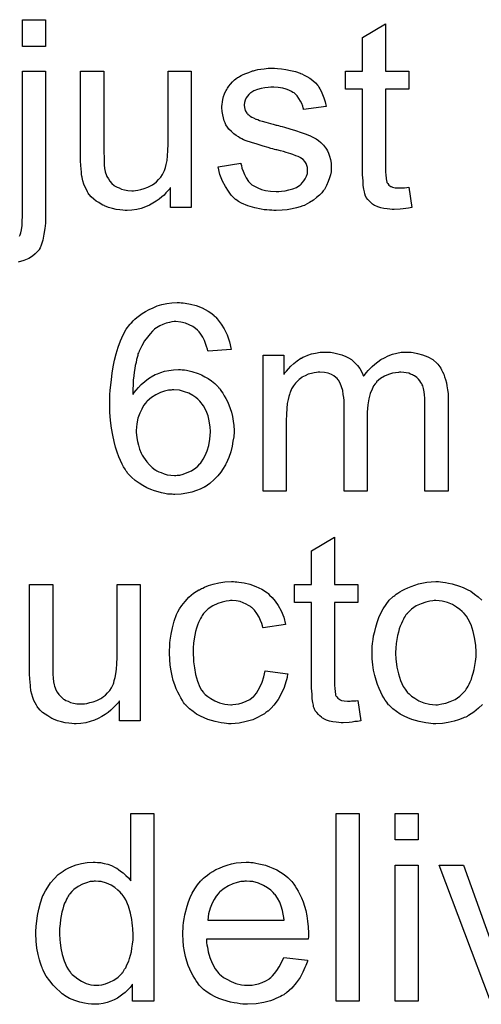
# Model space of a CAD drawing. Extents: x -1.6 to 9, y -2.8 to 5.2.
# Tile 92 of 197: x 6.113 to 6.309, y 0.356 to 0.776. Entities that reach past the tile are written whole.
import ezdxf

# ---------------------------------------------------------------- set-up
doc = ezdxf.new("R2010")
doc.units = 0
doc.layers.add('dfn6-15-57-c_document', color=1, linetype='CONTINUOUS')

msp = doc.modelspace()

# ---------------------------------------------------------------- linework, layer by layer
at = {"layer": 'dfn6-15-57-c_document', "color": 1}
for points in [[(6.123587, 0.764599), (6.113753, 0.764599), (6.113753, 0.776053), (6.123587, 0.776053), (6.123587, 0.764599)], [(6.268444, 0.75407), (6.278394, 0.75407), (6.278394, 0.746434), (6.268444, 0.746434), (6.268444, 0.712303), (6.268444, 0.712071), (6.268444, 0.711609), (6.268444, 0.710914), (6.26856, 0.710104), (6.268675, 0.708253), (6.268791, 0.707443), (6.268907, 0.706865), (6.269022, 0.706633), (6.269369, 0.706171), (6.269832, 0.705592), (6.270642, 0.705014), (6.270873, 0.704898), (6.271452, 0.704667), (6.272493, 0.704435), (6.273997, 0.704319), (6.275154, 0.704319), (6.275733, 0.704435), (6.276543, 0.704435), (6.277468, 0.704551), (6.278394, 0.704667), (6.279667, 0.695989), (6.279435, 0.695989), (6.278972, 0.695873), (6.278163, 0.695758), (6.277121, 0.695642), (6.275964, 0.69541), (6.274692, 0.695295), (6.272146, 0.695179), (6.271221, 0.695179), (6.270295, 0.695295), (6.269138, 0.69541), (6.26775, 0.695526), (6.266361, 0.695873), (6.265088, 0.69622), (6.263816, 0.696799), (6.2637, 0.696915), (6.263353, 0.697146), (6.26289, 0.697493), (6.262196, 0.698072), (6.261618, 0.69865), (6.260923, 0.69946), (6.260229, 0.70027), (6.259766, 0.701311), (6.259766, 0.701427), (6.259535, 0.70189), (6.259419, 0.7027), (6.259188, 0.703857), (6.258956, 0.705361), (6.258841, 0.706286), (6.258841, 0.707328), (6.258725, 0.7086), (6.258609, 0.709873), (6.258609, 0.711261), (6.258609, 0.712881), (6.258609, 0.746434), (6.25132, 0.746434), (6.25132, 0.75407), (6.258609, 0.75407), (6.258609, 0.768417), (6.268444, 0.774318), (6.268444, 0.75407)], [(6.11248, 0.683725), (6.112712, 0.684303), (6.113059, 0.685229), (6.11329, 0.686502), (6.113406, 0.687427), (6.113521, 0.688237), (6.113637, 0.689278), (6.113637, 0.690551), (6.113753, 0.691824), (6.113753, 0.693212), (6.113753, 0.75407), (6.123587, 0.75407), (6.123587, 0.692981)], [(6.185603, 0.695989), (6.176809, 0.695989), (6.176809, 0.704435), (6.176694, 0.704319), (6.176462, 0.703972), (6.176115, 0.70351), (6.175537, 0.702931), (6.174842, 0.702237), (6.174033, 0.701311), (6.173107, 0.700501), (6.17195, 0.699576), (6.170677, 0.69865), (6.169289, 0.69784), (6.167785, 0.69703), (6.166165, 0.69622), (6.164314, 0.695642), (6.162463, 0.695179), (6.16038, 0.694832), (6.158297, 0.694716), (6.157488, 0.694716), (6.156446, 0.694832), (6.155173, 0.694948), (6.153669, 0.695179), (6.15205, 0.695526), (6.15043, 0.695989), (6.148694, 0.696683), (6.148463, 0.696799), (6.148, 0.69703), (6.14719, 0.697493), (6.146265, 0.698072), (6.145108, 0.698766), (6.144066, 0.699576), (6.143025, 0.700501), (6.142099, 0.701543), (6.141984, 0.701658), (6.141752, 0.702121), (6.141405, 0.7027), (6.140942, 0.703625), (6.140364, 0.704667), (6.139901, 0.705939), (6.139438, 0.707328), (6.139091, 0.708832), (6.139091, 0.708947), (6.138975, 0.70941), (6.13886, 0.710104), (6.13886, 0.71103), (6.138744, 0.712418), (6.138628, 0.713923), (6.138513, 0.715889), (6.138513, 0.718088), (6.138513, 0.75407), (6.148347, 0.75407), (6.148347, 0.72179), (6.148347, 0.721674), (6.148347, 0.721443), (6.148347, 0.721096), (6.148347, 0.720517), (6.148347, 0.719245), (6.148463, 0.717625), (6.148463, 0.715889), (6.148579, 0.714154), (6.148694, 0.71265), (6.148926, 0.711377), (6.148926, 0.711261), (6.149157, 0.710799), (6.149389, 0.710104), (6.149736, 0.709179), (6.150314, 0.708253), (6.151008, 0.707212), (6.151818, 0.706286), (6.152859, 0.705361), (6.152975, 0.705245), (6.153438, 0.705014), (6.154016, 0.704667), (6.154942, 0.704319), (6.155983, 0.703857), (6.157256, 0.70351), (6.158645, 0.703278), (6.160264, 0.703162), (6.161074, 0.703162), (6.161884, 0.703278), (6.162925, 0.703394), (6.164198, 0.703741), (6.165587, 0.704088), (6.167091, 0.704667), (6.168595, 0.705361), (6.168826, 0.705476), (6.169289, 0.705823), (6.169983, 0.706286), (6.170793, 0.706981), (6.171719, 0.707906), (6.172644, 0.708947), (6.173454, 0.710104), (6.174148, 0.711493), (6.174264, 0.711724), (6.17438, 0.712187), (6.174611, 0.713113), (6.174958, 0.714385), (6.175305, 0.716005), (6.175537, 0.717972), (6.175652, 0.720286), (6.175768, 0.722947), (6.175768, 0.75407), (6.185603, 0.75407), (6.185603, 0.695989)], [(6.222395, 0.755227), (6.224131, 0.755112), (6.225982, 0.75488), (6.227949, 0.754418), (6.230031, 0.753955), (6.231998, 0.75326), (6.232114, 0.75326), (6.23223, 0.753145), (6.232808, 0.752913), (6.233734, 0.752451), (6.234891, 0.751872), (6.236163, 0.751062), (6.237436, 0.750137), (6.238593, 0.749095), (6.239635, 0.747938), (6.23975, 0.747823), (6.239982, 0.74736), (6.240444, 0.74655), (6.241023, 0.745624), (6.241601, 0.744236), (6.24218, 0.742732), (6.242643, 0.740996), (6.243105, 0.739029), (6.233502, 0.737757), (6.233502, 0.737988), (6.233387, 0.738451), (6.233155, 0.739261), (6.232808, 0.740302), (6.23223, 0.741343), (6.231535, 0.7425), (6.230726, 0.743657), (6.229569, 0.744699), (6.229453, 0.744814), (6.22899, 0.745046), (6.228296, 0.745509), (6.227255, 0.745971), (6.226098, 0.746434), (6.224593, 0.746897), (6.222742, 0.747128), (6.220775, 0.747244), (6.219618, 0.747244), (6.218461, 0.747128), (6.216957, 0.747013), (6.215453, 0.746666), (6.213833, 0.746318), (6.212329, 0.74574), (6.211057, 0.74493), (6.210941, 0.744814), (6.210594, 0.744583), (6.210131, 0.74412), (6.209668, 0.743426), (6.20909, 0.742732), (6.208627, 0.741806), (6.20828, 0.740765), (6.208164, 0.739724), (6.208164, 0.739608), (6.208164, 0.739376), (6.20828, 0.739029), (6.20828, 0.738567), (6.208627, 0.73741), (6.209321, 0.736253), (6.209437, 0.736137), (6.209552, 0.736021), (6.209784, 0.735674), (6.210247, 0.735327), (6.210709, 0.73498), (6.211404, 0.734517), (6.212214, 0.73417), (6.213139, 0.733707), (6.213255, 0.733707), (6.213486, 0.733591), (6.213949, 0.733476), (6.214759, 0.733129), (6.215916, 0.732782), (6.21742, 0.732434), (6.218346, 0.732087), (6.219387, 0.731856), (6.220544, 0.731509), (6.221817, 0.731162), (6.221932, 0.731162), (6.222279, 0.731046), (6.222858, 0.73093), (6.223552, 0.730699), (6.224362, 0.730468), (6.225403, 0.730236), (6.227602, 0.729542), (6.230031, 0.728848), (6.232461, 0.728038), (6.234659, 0.727228), (6.235585, 0.726881), (6.236395, 0.726534), (6.236626, 0.726418), (6.237089, 0.726187), (6.237783, 0.72584), (6.238825, 0.725261), (6.239866, 0.724567), (6.240907, 0.723641), (6.241949, 0.7226), (6.242874, 0.721443), (6.24299, 0.721327), (6.243221, 0.720865), (6.243684, 0.72017), (6.244147, 0.719129), (6.244494, 0.717856), (6.244957, 0.716468), (6.245188, 0.714848), (6.245304, 0.712997), (6.245304, 0.712765), (6.245304, 0.712187), (6.245188, 0.711261), (6.244957, 0.709989), (6.24461, 0.7086), (6.244031, 0.707096), (6.243337, 0.705361), (6.242411, 0.703741), (6.242296, 0.70351), (6.241833, 0.703047), (6.241254, 0.702237), (6.240329, 0.701311), (6.239056, 0.70027), (6.237668, 0.699113), (6.236048, 0.698072), (6.234081, 0.69703), (6.233965, 0.69703), (6.23385, 0.696915), (6.233155, 0.696683), (6.231998, 0.696336), (6.230494, 0.695873), (6.228643, 0.69541), (6.22656, 0.695063), (6.224362, 0.694832), (6.221817, 0.694716), (6.220775, 0.694716), (6.219966, 0.694832), (6.21904, 0.694832), (6.217883, 0.694948), (6.216726, 0.695063), (6.215453, 0.695295), (6.212676, 0.695873), (6.209784, 0.696683), (6.207007, 0.69784), (6.205734, 0.698534), (6.204577, 0.699344), (6.204462, 0.69946), (6.204346, 0.699576), (6.203652, 0.70027), (6.20261, 0.701311), (6.201453, 0.702931), (6.200181, 0.704898), (6.198908, 0.707212), (6.197867, 0.710104), (6.197057, 0.713344), (6.206776, 0.714848), (6.206776, 0.714732), (6.206776, 0.714617), (6.207007, 0.713923), (6.207239, 0.712765), (6.207701, 0.711493), (6.20828, 0.710104), (6.208974, 0.7086), (6.210015, 0.707096), (6.211288, 0.705823), (6.211519, 0.705708), (6.211982, 0.705361), (6.212908, 0.704898), (6.214065, 0.704319), (6.215569, 0.703741), (6.217304, 0.703278), (6.219387, 0.702931), (6.221817, 0.702815), (6.222974, 0.702815), (6.224131, 0.702931), (6.225635, 0.703162), (6.227255, 0.70351), (6.22899, 0.703972), (6.230494, 0.704551), (6.231883, 0.705476), (6.231998, 0.705592), (6.232461, 0.705939), (6.232924, 0.706518), (6.233618, 0.707328), (6.234197, 0.708253), (6.234775, 0.70941), (6.235122, 0.710567), (6.235238, 0.711956), (6.235238, 0.712071), (6.235238, 0.712534), (6.235122, 0.713113), (6.234891, 0.713923), (6.234544, 0.714732), (6.233965, 0.715542), (6.233271, 0.716468), (6.23223, 0.717162), (6.232114, 0.717278), (6.231767, 0.717394), (6.231188, 0.717741), (6.230263, 0.718088), (6.228874, 0.718551), (6.228065, 0.718898), (6.227139, 0.719129), (6.226098, 0.719476), (6.224941, 0.719823), (6.223668, 0.72017), (6.222164, 0.720517), (6.222048, 0.720517), (6.221701, 0.720633), (6.221123, 0.720749), (6.220428, 0.72098), (6.219503, 0.721212), (6.218461, 0.721559), (6.216263, 0.722137), (6.213718, 0.722947), (6.211288, 0.723641), (6.208974, 0.724451), (6.207933, 0.724914), (6.207123, 0.725261), (6.206891, 0.725377), (6.206429, 0.725608), (6.205734, 0.726071), (6.204809, 0.726649), (6.203767, 0.727459), (6.202726, 0.728385), (6.201685, 0.729426), (6.200759, 0.730699), (6.200644, 0.730815), (6.200412, 0.731278), (6.200065, 0.732087), (6.199718, 0.733013), (6.199371, 0.73417), (6.199024, 0.735558), (6.198792, 0.736947), (6.198677, 0.738567), (6.198677, 0.738798), (6.198677, 0.739261), (6.198792, 0.739955), (6.198908, 0.740996), (6.19914, 0.742038), (6.199371, 0.74331), (6.199834, 0.744467), (6.200412, 0.74574), (6.200528, 0.745856), (6.200759, 0.746318), (6.201106, 0.746897), (6.201685, 0.747707), (6.202379, 0.748517), (6.203189, 0.749558), (6.204115, 0.750484), (6.205272, 0.751294), (6.205387, 0.751409), (6.205734, 0.751525), (6.206197, 0.751872), (6.206891, 0.752219), (6.207817, 0.752682), (6.208858, 0.753145), (6.210131, 0.753608), (6.211519, 0.75407), (6.211751, 0.754186), (6.212214, 0.754302), (6.213024, 0.754533), (6.214065, 0.754765), (6.215337, 0.754996), (6.216726, 0.755112), (6.218346, 0.755343), (6.221123, 0.755343), (6.222395, 0.755227)], [(6.123587, 0.692981), (6.123587, 0.692865), (6.123587, 0.692518), (6.123587, 0.691939), (6.123587, 0.691245), (6.123472, 0.69032), (6.123472, 0.689394), (6.12324, 0.68708), (6.122893, 0.68465), (6.12243, 0.682105), (6.121736, 0.679907), (6.121273, 0.678865), (6.120811, 0.678056), (6.120811, 0.67794), (6.120695, 0.677824), (6.120116, 0.677246), (6.119191, 0.67632), (6.118034, 0.675279), (6.116414, 0.674237), (6.114331, 0.673428), (6.111902, 0.672733)], [(6.181322, 0.655332), (6.182132, 0.655332), (6.183057, 0.655216), (6.185256, 0.654754), (6.187685, 0.654175), (6.190231, 0.653249), (6.192776, 0.651861), (6.194049, 0.651051), (6.195206, 0.650125), (6.195321, 0.65001), (6.195437, 0.649894), (6.195784, 0.649547), (6.196131, 0.6492), (6.19671, 0.648621), (6.197173, 0.647927), (6.198445, 0.646307), (6.199718, 0.644225), (6.200875, 0.641679), (6.201916, 0.638787), (6.20261, 0.635547), (6.192776, 0.634737), (6.192776, 0.634853), (6.19266, 0.634969), (6.192545, 0.635663), (6.192198, 0.636704), (6.191735, 0.637977), (6.191272, 0.639365), (6.190578, 0.640754), (6.189768, 0.642027), (6.188958, 0.643068), (6.188726, 0.643299), (6.188264, 0.643762), (6.187454, 0.644456), (6.186297, 0.645266), (6.184793, 0.64596), (6.183173, 0.646654), (6.181206, 0.647117), (6.179123, 0.647349), (6.178314, 0.647349), (6.177388, 0.647233), (6.176347, 0.647002), (6.174958, 0.646654), (6.17357, 0.646192), (6.172181, 0.645613), (6.170793, 0.644688), (6.170562, 0.644572), (6.169983, 0.644109), (6.169173, 0.643299), (6.168132, 0.642142), (6.166975, 0.640754), (6.165702, 0.639134), (6.164545, 0.637051), (6.163388, 0.634737), (6.163388, 0.634622), (6.163273, 0.63439), (6.163157, 0.634043), (6.162925, 0.63358), (6.16281, 0.632886), (6.162578, 0.632076), (6.162347, 0.631151), (6.162115, 0.629994), (6.161768, 0.628721), (6.161537, 0.627333), (6.161306, 0.625828), (6.16119, 0.624209), (6.160958, 0.622357), (6.160843, 0.620506), (6.160727, 0.618424), (6.160727, 0.616341), (6.160843, 0.616457), (6.161306, 0.617151), (6.162115, 0.618077), (6.163157, 0.619234), (6.164314, 0.620622), (6.165818, 0.621895), (6.167438, 0.623167), (6.169289, 0.624324), (6.169405, 0.624324), (6.16952, 0.62444), (6.170215, 0.624787), (6.171256, 0.625134), (6.172644, 0.625713), (6.174264, 0.626176), (6.176115, 0.626523), (6.178082, 0.62687), (6.180165, 0.626986), (6.18109, 0.626986), (6.181784, 0.62687), (6.18271, 0.626754), (6.183636, 0.626638), (6.184793, 0.626407), (6.18595, 0.62606), (6.188611, 0.62525), (6.189999, 0.624672), (6.191388, 0.623862), (6.192776, 0.623052), (6.19428, 0.622126), (6.195668, 0.620969), (6.196941, 0.619696), (6.197057, 0.619581), (6.197288, 0.619349), (6.197635, 0.619002), (6.197983, 0.618424), (6.198561, 0.617614), (6.19914, 0.616804), (6.199718, 0.615763), (6.200412, 0.614606), (6.201106, 0.613333), (6.201685, 0.611944), (6.202263, 0.610325), (6.202842, 0.608705), (6.203189, 0.606969), (6.203536, 0.605003), (6.203767, 0.603036), (6.203883, 0.600953), (6.203883, 0.600837), (6.203883, 0.600606), (6.203883, 0.600259), (6.203883, 0.59968), (6.203767, 0.598986), (6.203767, 0.598292), (6.20342, 0.596441), (6.203073, 0.594242), (6.202495, 0.591928), (6.201685, 0.589383), (6.200528, 0.586953), (6.200528, 0.586838), (6.200412, 0.586722), (6.200181, 0.586375), (6.199949, 0.585912), (6.199255, 0.584755), (6.198214, 0.583251), (6.196941, 0.581631), (6.195437, 0.580011), (6.193586, 0.578391), (6.191619, 0.577003), (6.191503, 0.577003), (6.191388, 0.576887), (6.191041, 0.576656), (6.190578, 0.57654), (6.189421, 0.575962), (6.187917, 0.575383), (6.18595, 0.574689), (6.183751, 0.574226), (6.181322, 0.573764), (6.178661, 0.573648), (6.178082, 0.573648), (6.177504, 0.573764), (6.176578, 0.573764), (6.175537, 0.573879), (6.17438, 0.574111), (6.172991, 0.574458), (6.171603, 0.574805), (6.169983, 0.575268), (6.168363, 0.575846), (6.166743, 0.57654), (6.165008, 0.577466), (6.163388, 0.578507), (6.161768, 0.579664), (6.160149, 0.581053), (6.158645, 0.582672), (6.158529, 0.582788), (6.158297, 0.583135), (6.15795, 0.583598), (6.157488, 0.584408), (6.156793, 0.585449), (6.156215, 0.586606), (6.155521, 0.58811), (6.154826, 0.58973), (6.154016, 0.591697), (6.153322, 0.593895), (6.152744, 0.596325), (6.152165, 0.598986), (6.151587, 0.601994), (6.15124, 0.605234), (6.151008, 0.608705), (6.150893, 0.612407), (6.150893, 0.612523), (6.150893, 0.612639), (6.150893, 0.612986), (6.150893, 0.613449), (6.151008, 0.614606), (6.151008, 0.616225), (6.151124, 0.618077), (6.151355, 0.620275), (6.151587, 0.622705), (6.151934, 0.625366), (6.152397, 0.628027), (6.152975, 0.630919), (6.153669, 0.633696), (6.154479, 0.636473), (6.155521, 0.639134), (6.156678, 0.641679), (6.15795, 0.644109), (6.159454, 0.646192), (6.15957, 0.646307), (6.159801, 0.646539), (6.160264, 0.647002), (6.160843, 0.647696), (6.161537, 0.64839), (6.162463, 0.649084), (6.16362, 0.65001), (6.164777, 0.65082), (6.166165, 0.65163), (6.167669, 0.652555), (6.169405, 0.653249), (6.17114, 0.654059), (6.173107, 0.654638), (6.17519, 0.655101), (6.177388, 0.655332), (6.179702, 0.655448), (6.180627, 0.655448), (6.181322, 0.655332)], [(6.27851, 0.634275), (6.27932, 0.634275), (6.28013, 0.634159), (6.282096, 0.633812), (6.284179, 0.633233), (6.286377, 0.632308), (6.288576, 0.631151), (6.290427, 0.629531), (6.290658, 0.629299), (6.291121, 0.628605), (6.291931, 0.627564), (6.292278, 0.626754), (6.292741, 0.625944), (6.293204, 0.624903), (6.293551, 0.623862), (6.294014, 0.622705), (6.294361, 0.621316), (6.294592, 0.619928), (6.294823, 0.618308), (6.295055, 0.616688), (6.295055, 0.614837), (6.295055, 0.575036), (6.28522, 0.575036), (6.28522, 0.611482), (6.28522, 0.611597), (6.28522, 0.611713), (6.28522, 0.612407), (6.28522, 0.613449), (6.285105, 0.614721), (6.284989, 0.61611), (6.284873, 0.617498), (6.284642, 0.618886), (6.284295, 0.619928), (6.284295, 0.620043), (6.284063, 0.620391), (6.283832, 0.620853), (6.283485, 0.621432), (6.283022, 0.622126), (6.282444, 0.62282), (6.281749, 0.623514), (6.280824, 0.624209), (6.280708, 0.624324), (6.280361, 0.62444), (6.279898, 0.624672), (6.279088, 0.625019), (6.278278, 0.625366), (6.277237, 0.625597), (6.276196, 0.625713), (6.274923, 0.625828), (6.274345, 0.625828), (6.273882, 0.625713), (6.272725, 0.625597), (6.271336, 0.625366), (6.269717, 0.624787), (6.267981, 0.624093), (6.266245, 0.623052), (6.264626, 0.621663), (6.26451, 0.621432), (6.264047, 0.620853), (6.263353, 0.619928), (6.262659, 0.618539), (6.261849, 0.616688), (6.26127, 0.61449), (6.260808, 0.611829), (6.260576, 0.608705), (6.260576, 0.575036), (6.250742, 0.575036), (6.250742, 0.612639), (6.250742, 0.612754), (6.250742, 0.612986), (6.250742, 0.613217), (6.250742, 0.61368), (6.250626, 0.614953), (6.250395, 0.616341), (6.250163, 0.617961), (6.2497, 0.619581), (6.249122, 0.621085), (6.248312, 0.622473), (6.248196, 0.622589), (6.247849, 0.623052), (6.247271, 0.623514), (6.246461, 0.624209), (6.245419, 0.624787), (6.244031, 0.625366), (6.242411, 0.625713), (6.240444, 0.625828), (6.23975, 0.625828), (6.23894, 0.625713), (6.238015, 0.625597), (6.236858, 0.62525), (6.235469, 0.624903), (6.234197, 0.624324), (6.232808, 0.62363), (6.232693, 0.623514), (6.23223, 0.623167), (6.231651, 0.622705), (6.230841, 0.62201), (6.230031, 0.621085), (6.229221, 0.619928), (6.228412, 0.618655), (6.227717, 0.617151), (6.227602, 0.61692), (6.227486, 0.616341), (6.227255, 0.615415), (6.226908, 0.614143), (6.22656, 0.612407), (6.226329, 0.610325), (6.226213, 0.607895), (6.226098, 0.605118), (6.226098, 0.575036), (6.216263, 0.575036), (6.216263, 0.633118), (6.225056, 0.633118), (6.225056, 0.624787), (6.225172, 0.625019), (6.225519, 0.625481), (6.226213, 0.626291), (6.227023, 0.627217), (6.228065, 0.628374), (6.229337, 0.629531), (6.230726, 0.630688), (6.232345, 0.631729), (6.232577, 0.631845), (6.233155, 0.632192), (6.234081, 0.632539), (6.235354, 0.633118), (6.236858, 0.63358), (6.238593, 0.633928), (6.24056, 0.634275), (6.242643, 0.63439), (6.243684, 0.63439), (6.244957, 0.634275), (6.246345, 0.634043), (6.248081, 0.633696), (6.249816, 0.633233), (6.251552, 0.632539), (6.253171, 0.631614), (6.253403, 0.631498), (6.253866, 0.631151), (6.25456, 0.630572), (6.255485, 0.629647), (6.256411, 0.628605), (6.257452, 0.627333), (6.258378, 0.625828), (6.259072, 0.624093), (6.259188, 0.624209), (6.259419, 0.624556), (6.259766, 0.625019), (6.260345, 0.625713), (6.261039, 0.626523), (6.261849, 0.627333), (6.262775, 0.628258), (6.263931, 0.629299), (6.265204, 0.630225), (6.266477, 0.631151), (6.267981, 0.631961), (6.269601, 0.63277), (6.271336, 0.633465), (6.273188, 0.633928), (6.275039, 0.634275), (6.277121, 0.63439), (6.277931, 0.63439), (6.27851, 0.634275)], [(6.178198, 0.618308), (6.177504, 0.618308), (6.177041, 0.618192), (6.175884, 0.618077), (6.174264, 0.61773), (6.172529, 0.617151), (6.170562, 0.616225), (6.16871, 0.615068), (6.166859, 0.613449), (6.166628, 0.613217), (6.166165, 0.612639), (6.165355, 0.611597), (6.164545, 0.610093), (6.163735, 0.608358), (6.162925, 0.606159), (6.162463, 0.60373), (6.162231, 0.600953), (6.162231, 0.600722), (6.162231, 0.600143), (6.162347, 0.599102), (6.162463, 0.597829), (6.162694, 0.596325), (6.163157, 0.594705), (6.16362, 0.59297), (6.164314, 0.591234), (6.16443, 0.591003), (6.164777, 0.590424), (6.165239, 0.589614), (6.165934, 0.588573), (6.166743, 0.587532), (6.167785, 0.586259), (6.168942, 0.585218), (6.17033, 0.584177), (6.170562, 0.584061), (6.171024, 0.583829), (6.171834, 0.583367), (6.172876, 0.583019), (6.174033, 0.582557), (6.175421, 0.582094), (6.176925, 0.581862), (6.178545, 0.581747), (6.179123, 0.581747), (6.179586, 0.581862), (6.180743, 0.581978), (6.182247, 0.582325), (6.183867, 0.583019), (6.185718, 0.583829), (6.187569, 0.585102), (6.188495, 0.585796), (6.189305, 0.586722), (6.189305, 0.586838), (6.189536, 0.586953), (6.189999, 0.587648), (6.190693, 0.588804), (6.191619, 0.590309), (6.192429, 0.592275), (6.193123, 0.59459), (6.193586, 0.597251), (6.193817, 0.600375), (6.193817, 0.60049), (6.193817, 0.600722), (6.193817, 0.601184), (6.193702, 0.601763), (6.193702, 0.602457), (6.193586, 0.603267), (6.193239, 0.605118), (6.192776, 0.607201), (6.191966, 0.609399), (6.190809, 0.611482), (6.189305, 0.613449), (6.189074, 0.61368), (6.188495, 0.614259), (6.187569, 0.614953), (6.186297, 0.615878), (6.184677, 0.616804), (6.182826, 0.617498), (6.180627, 0.618077), (6.178198, 0.618308)], [(6.246692, 0.535305), (6.256642, 0.535305), (6.256642, 0.527669), (6.246692, 0.527669), (6.246692, 0.493537), (6.246692, 0.493306), (6.246692, 0.492843), (6.246692, 0.492149), (6.246808, 0.491339), (6.246924, 0.489488), (6.247039, 0.488678), (6.247155, 0.488099), (6.247271, 0.487868), (6.247618, 0.487405), (6.248081, 0.486827), (6.248891, 0.486248), (6.249122, 0.486132), (6.2497, 0.485901), (6.250742, 0.48567), (6.252246, 0.485554), (6.253403, 0.485554), (6.253981, 0.48567), (6.254791, 0.48567), (6.255717, 0.485785), (6.256642, 0.485901), (6.257915, 0.477223), (6.257684, 0.477223), (6.257221, 0.477108), (6.256411, 0.476992), (6.25537, 0.476876), (6.254213, 0.476645), (6.25294, 0.476529), (6.250395, 0.476413), (6.249469, 0.476413), (6.248543, 0.476529), (6.247386, 0.476645), (6.245998, 0.476761), (6.24461, 0.477108), (6.243337, 0.477455), (6.242064, 0.478033), (6.241949, 0.478149), (6.241601, 0.47838), (6.241139, 0.478728), (6.240444, 0.479306), (6.239866, 0.479885), (6.239172, 0.480694), (6.238477, 0.481504), (6.238015, 0.482546), (6.238015, 0.482661), (6.237783, 0.483124), (6.237668, 0.483934), (6.237436, 0.485091), (6.237205, 0.486595), (6.237089, 0.487521), (6.237089, 0.488562), (6.236973, 0.489835), (6.236858, 0.491107), (6.236858, 0.492496), (6.236858, 0.494116), (6.236858, 0.527669), (6.229569, 0.527669), (6.229569, 0.535305), (6.236858, 0.535305), (6.236858, 0.549652), (6.246692, 0.555552), (6.246692, 0.535305)], [(6.163851, 0.477223), (6.155058, 0.477223), (6.155058, 0.48567), (6.154942, 0.485554), (6.154711, 0.485207), (6.154364, 0.484744), (6.153785, 0.484165), (6.153091, 0.483471), (6.152281, 0.482546), (6.151355, 0.481736), (6.150198, 0.48081), (6.148926, 0.479885), (6.147537, 0.479075), (6.146033, 0.478265), (6.144413, 0.477455), (6.142562, 0.476876), (6.140711, 0.476413), (6.138628, 0.476066), (6.136546, 0.475951), (6.135736, 0.475951), (6.134695, 0.476066), (6.133422, 0.476182), (6.131918, 0.476413), (6.130298, 0.476761), (6.128678, 0.477223), (6.126943, 0.477918), (6.126711, 0.478033), (6.126248, 0.478265), (6.125439, 0.478728), (6.124513, 0.479306), (6.123356, 0.48), (6.122315, 0.48081), (6.121273, 0.481736), (6.120348, 0.482777), (6.120232, 0.482893), (6.120001, 0.483356), (6.119654, 0.483934), (6.119191, 0.48486), (6.118612, 0.485901), (6.11815, 0.487174), (6.117687, 0.488562), (6.11734, 0.490066), (6.11734, 0.490182), (6.117224, 0.490645), (6.117108, 0.491339), (6.117108, 0.492264), (6.116993, 0.493653), (6.116877, 0.495157), (6.116761, 0.497124), (6.116761, 0.499322), (6.116761, 0.535305), (6.126596, 0.535305), (6.126596, 0.503024), (6.126596, 0.502909), (6.126596, 0.502677), (6.126596, 0.50233), (6.126596, 0.501752), (6.126596, 0.500479), (6.126711, 0.498859), (6.126711, 0.497124), (6.126827, 0.495388), (6.126943, 0.493884), (6.127174, 0.492611), (6.127174, 0.492496), (6.127405, 0.492033), (6.127637, 0.491339), (6.127984, 0.490413), (6.128562, 0.489488), (6.129257, 0.488446), (6.130067, 0.487521), (6.131108, 0.486595), (6.131224, 0.486479), (6.131686, 0.486248), (6.132265, 0.485901), (6.13319, 0.485554), (6.134232, 0.485091), (6.135505, 0.484744), (6.136893, 0.484512), (6.138513, 0.484397), (6.139323, 0.484397), (6.140132, 0.484512), (6.141174, 0.484628), (6.142447, 0.484975), (6.143835, 0.485322), (6.145339, 0.485901), (6.146843, 0.486595), (6.147074, 0.486711), (6.147537, 0.487058), (6.148231, 0.487521), (6.149041, 0.488215), (6.149967, 0.48914), (6.150893, 0.490182), (6.151703, 0.491339), (6.152397, 0.492727), (6.152512, 0.492959), (6.152628, 0.493421), (6.152859, 0.494347), (6.153207, 0.49562), (6.153554, 0.49724), (6.153785, 0.499206), (6.153901, 0.50152), (6.154016, 0.504182), (6.154016, 0.535305), (6.163851, 0.535305), (6.163851, 0.477223)], [(6.204346, 0.536462), (6.20504, 0.536462), (6.205966, 0.536346), (6.208164, 0.535999), (6.210594, 0.53542), (6.213139, 0.534495), (6.215685, 0.533338), (6.218114, 0.531718), (6.21823, 0.531718), (6.218346, 0.531487), (6.21904, 0.530793), (6.220081, 0.529751), (6.221354, 0.528247), (6.222627, 0.526396), (6.223899, 0.524082), (6.225056, 0.521421), (6.225866, 0.518297), (6.216263, 0.516793), (6.216263, 0.516909), (6.216147, 0.517024), (6.216032, 0.517718), (6.215685, 0.51876), (6.215106, 0.520032), (6.214528, 0.521421), (6.213602, 0.522925), (6.212561, 0.524313), (6.211404, 0.52547), (6.211288, 0.525586), (6.210825, 0.525933), (6.210015, 0.526396), (6.20909, 0.526974), (6.207817, 0.527553), (6.206429, 0.528016), (6.204809, 0.528363), (6.203073, 0.528479), (6.202379, 0.528479), (6.201801, 0.528363), (6.200528, 0.528247), (6.198792, 0.527784), (6.196941, 0.527206), (6.194859, 0.52628), (6.192892, 0.524892), (6.191966, 0.524082), (6.191041, 0.523156), (6.191041, 0.523041), (6.190809, 0.522925), (6.190578, 0.522578), (6.190346, 0.522115), (6.189999, 0.521537), (6.189536, 0.520842), (6.189189, 0.520032), (6.188726, 0.519107), (6.188264, 0.51795), (6.187917, 0.516677), (6.187454, 0.515289), (6.187107, 0.513785), (6.186875, 0.512165), (6.186644, 0.510314), (6.186413, 0.508347), (6.186413, 0.506264), (6.186413, 0.506148), (6.186413, 0.505801), (6.186413, 0.505107), (6.186528, 0.504413), (6.186528, 0.503372), (6.186644, 0.50233), (6.186991, 0.499785), (6.187454, 0.497008), (6.188264, 0.494116), (6.189305, 0.49157), (6.189999, 0.490298), (6.190809, 0.489256), (6.191041, 0.489025), (6.191619, 0.488446), (6.19266, 0.487636), (6.193933, 0.486711), (6.195668, 0.48567), (6.197635, 0.48486), (6.199949, 0.484281), (6.201222, 0.484165), (6.202495, 0.48405), (6.202726, 0.48405), (6.20342, 0.484165), (6.204577, 0.484281), (6.20585, 0.484512), (6.207354, 0.48486), (6.208974, 0.485554), (6.210594, 0.486364), (6.212098, 0.487521), (6.212329, 0.487636), (6.212676, 0.488215), (6.213371, 0.489025), (6.214181, 0.490298), (6.21499, 0.491802), (6.215916, 0.493653), (6.21661, 0.495967), (6.217073, 0.498512), (6.226792, 0.49724), (6.226792, 0.497124), (6.226676, 0.496777), (6.22656, 0.496314), (6.226445, 0.49562), (6.226213, 0.494694), (6.225982, 0.493769), (6.225172, 0.491454), (6.224131, 0.489025), (6.222627, 0.486364), (6.220775, 0.483818), (6.219734, 0.482661), (6.218577, 0.481504), (6.218461, 0.481389), (6.21823, 0.481273), (6.217883, 0.481041), (6.21742, 0.480694), (6.216842, 0.480232), (6.216032, 0.479769), (6.215106, 0.479306), (6.214181, 0.478728), (6.211867, 0.477686), (6.20909, 0.476876), (6.206082, 0.476182), (6.204346, 0.476066), (6.20261, 0.475951), (6.201453, 0.475951), (6.200644, 0.476066), (6.199602, 0.476182), (6.198445, 0.476413), (6.197173, 0.476645), (6.195784, 0.476876), (6.19266, 0.477802), (6.191156, 0.478496), (6.189536, 0.47919), (6.187917, 0.480116), (6.186413, 0.481157), (6.184908, 0.482314), (6.18352, 0.483703), (6.183404, 0.483818), (6.183173, 0.48405), (6.182826, 0.484512), (6.182363, 0.485091), (6.1819, 0.485901), (6.181206, 0.486942), (6.180627, 0.488099), (6.179933, 0.489372), (6.179239, 0.490876), (6.178661, 0.492611), (6.177966, 0.494347), (6.177504, 0.49643), (6.177041, 0.498512), (6.176694, 0.500942), (6.176462, 0.503372), (6.176347, 0.506033), (6.176347, 0.506148), (6.176347, 0.506495), (6.176347, 0.506958), (6.176347, 0.507652), (6.176462, 0.508462), (6.176462, 0.509388), (6.176578, 0.510429), (6.176694, 0.511586), (6.177041, 0.514132), (6.177619, 0.516909), (6.178314, 0.519685), (6.179355, 0.522462), (6.179355, 0.522578), (6.179471, 0.522809), (6.179702, 0.523156), (6.179933, 0.523619), (6.180627, 0.524892), (6.181669, 0.526396), (6.183057, 0.528131), (6.184677, 0.529867), (6.186644, 0.531602), (6.188842, 0.532991), (6.188958, 0.532991), (6.189189, 0.533106), (6.189536, 0.533338), (6.189999, 0.533569), (6.190578, 0.533801), (6.191272, 0.534148), (6.193007, 0.534842), (6.194974, 0.53542), (6.197404, 0.535999), (6.199949, 0.536462), (6.202726, 0.536577), (6.203652, 0.536577), (6.204346, 0.536462)], [(6.309749, 0.484165), (6.308013, 0.482546), (6.306046, 0.480926), (6.303732, 0.479422), (6.303617, 0.479422), (6.303501, 0.479306), (6.303154, 0.479075), (6.302575, 0.478843), (6.301997, 0.478612), (6.301303, 0.47838), (6.299567, 0.477686), (6.2976, 0.477108), (6.295171, 0.476529), (6.292625, 0.476066), (6.289848, 0.475951), (6.288691, 0.475951), (6.287766, 0.476066), (6.286724, 0.476182), (6.285567, 0.476413), (6.284179, 0.476645), (6.282791, 0.476876), (6.279667, 0.477802), (6.277931, 0.478496), (6.276311, 0.47919), (6.274692, 0.480116), (6.273072, 0.481157), (6.271568, 0.482314), (6.270064, 0.483703), (6.269948, 0.483818), (6.269717, 0.48405), (6.269369, 0.484512), (6.268907, 0.485207), (6.268328, 0.486017), (6.26775, 0.486942), (6.267055, 0.488099), (6.266361, 0.489488), (6.265667, 0.490992), (6.264973, 0.492727), (6.264394, 0.494578), (6.263816, 0.496545), (6.263353, 0.498744), (6.263006, 0.501058), (6.262775, 0.503603), (6.262659, 0.506264), (6.262659, 0.506495), (6.262659, 0.506958), (6.262775, 0.507768), (6.262775, 0.508925), (6.26289, 0.510198), (6.263122, 0.511818), (6.263353, 0.513438), (6.263816, 0.515289), (6.264279, 0.51714), (6.264857, 0.519107), (6.265551, 0.521189), (6.266477, 0.523156), (6.267403, 0.525008), (6.268675, 0.526859), (6.269948, 0.528594), (6.271568, 0.530098), (6.271683, 0.530214), (6.271915, 0.53033), (6.272378, 0.530677), (6.272956, 0.53114), (6.27365, 0.531602), (6.274576, 0.532181), (6.275502, 0.532759), (6.276658, 0.533338), (6.277931, 0.533916), (6.27932, 0.534495), (6.282444, 0.535536), (6.28603, 0.536346), (6.287881, 0.536462), (6.289848, 0.536577), (6.291005, 0.536577), (6.291815, 0.536462)], [(6.291815, 0.536462), (6.292856, 0.536346), (6.294014, 0.536115), (6.295286, 0.535883), (6.29679, 0.535652), (6.299914, 0.534611), (6.301534, 0.534032), (6.303154, 0.533222), (6.304774, 0.532412), (6.306393, 0.531255), (6.307898, 0.530098), (6.309402, 0.52871)], [(6.289848, 0.528479), (6.289154, 0.528479), (6.288576, 0.528363), (6.287303, 0.528247), (6.285567, 0.527784), (6.2836, 0.52709), (6.281518, 0.526164), (6.279551, 0.524776), (6.27851, 0.523851), (6.277584, 0.522925), (6.277584, 0.522809), (6.277353, 0.522693), (6.277121, 0.522346), (6.276774, 0.521884), (6.276427, 0.521305), (6.27608, 0.520611), (6.275617, 0.519685), (6.275154, 0.51876), (6.274692, 0.517603), (6.274229, 0.516446), (6.273882, 0.515057), (6.273535, 0.513553), (6.273188, 0.511933), (6.272956, 0.510198), (6.27284, 0.508231), (6.272725, 0.506264), (6.272725, 0.506148), (6.272725, 0.505801), (6.272725, 0.505223), (6.27284, 0.504413), (6.27284, 0.503487), (6.272956, 0.502446), (6.273303, 0.500016), (6.273882, 0.49724), (6.274807, 0.494463), (6.275964, 0.491802), (6.276774, 0.490645), (6.277584, 0.489488), (6.2777, 0.489488), (6.277815, 0.489256), (6.27851, 0.488678), (6.279551, 0.487752), (6.280939, 0.486827), (6.282675, 0.485785), (6.284757, 0.48486), (6.287187, 0.484281), (6.28846, 0.484165), (6.289848, 0.48405), (6.290542, 0.48405), (6.291121, 0.484165), (6.292394, 0.484397), (6.294129, 0.484744), (6.29598, 0.485438), (6.298063, 0.486364), (6.30003, 0.487752), (6.301071, 0.488678), (6.301997, 0.489603), (6.302113, 0.489719), (6.302228, 0.489835), (6.30246, 0.490182), (6.302807, 0.490645), (6.303154, 0.491223), (6.303617, 0.491917), (6.304079, 0.492843), (6.304542, 0.493769), (6.305005, 0.494925), (6.305352, 0.496198), (6.305815, 0.497587), (6.306162, 0.499091), (6.306509, 0.500826), (6.30674, 0.502562), (6.306972, 0.504529), (6.306972, 0.506611), (6.306972, 0.506727), (6.306972, 0.507074), (6.306972, 0.507652), (6.306856, 0.508347), (6.306856, 0.509272), (6.30674, 0.510314), (6.306393, 0.512743), (6.305815, 0.515289), (6.304889, 0.518066), (6.303617, 0.520611), (6.302922, 0.521884), (6.301997, 0.522925), (6.301997, 0.523041), (6.301765, 0.523156), (6.301071, 0.523851), (6.30003, 0.52466), (6.298641, 0.525702), (6.296906, 0.526743), (6.294823, 0.527669), (6.292509, 0.528247), (6.291237, 0.528363), (6.289848, 0.528479)], [(6.169752, 0.357659), (6.160611, 0.357659), (6.160611, 0.364948), (6.160496, 0.364832), (6.16038, 0.364601), (6.160033, 0.364138), (6.15957, 0.36356), (6.158992, 0.362981), (6.158297, 0.362287), (6.157488, 0.361477), (6.156446, 0.360667), (6.155405, 0.359857), (6.154248, 0.359047), (6.152859, 0.358353), (6.151355, 0.357775), (6.149851, 0.357196), (6.148116, 0.356733), (6.146265, 0.356502), (6.144298, 0.356386), (6.143604, 0.356386), (6.143141, 0.356502), (6.141752, 0.356618), (6.140132, 0.356849), (6.138166, 0.357312), (6.135967, 0.358006), (6.133769, 0.358932), (6.131571, 0.360204), (6.131455, 0.360204), (6.131339, 0.360436), (6.130645, 0.360899), (6.129604, 0.361824), (6.128331, 0.362981), (6.126827, 0.364485), (6.125323, 0.366337), (6.123819, 0.368419), (6.122546, 0.370849), (6.122546, 0.370964), (6.12243, 0.371196), (6.122315, 0.371543), (6.122083, 0.372006), (6.121852, 0.3727), (6.121505, 0.37351), (6.121273, 0.37432), (6.121042, 0.375361), (6.120463, 0.377675), (6.119885, 0.380336), (6.119538, 0.383344), (6.119422, 0.386584), (6.119422, 0.3867), (6.119422, 0.386931), (6.119422, 0.387394), (6.119422, 0.388088), (6.119538, 0.388782), (6.119538, 0.389708), (6.119769, 0.391791), (6.120116, 0.39422), (6.120695, 0.396881), (6.121389, 0.399658), (6.122315, 0.402319), (6.122315, 0.402435), (6.12243, 0.402666), (6.122662, 0.403013), (6.122893, 0.403476), (6.123587, 0.404749), (6.124513, 0.406369), (6.12567, 0.408104), (6.127174, 0.40984), (6.12891, 0.411691), (6.130992, 0.413195), (6.131108, 0.413195), (6.131224, 0.413311), (6.131571, 0.413542), (6.132033, 0.413774), (6.13319, 0.414352), (6.13481, 0.415162), (6.136662, 0.415856), (6.13886, 0.416435), (6.141289, 0.416897), (6.143835, 0.417013), (6.144761, 0.417013), (6.145686, 0.416897), (6.146959, 0.416782), (6.148463, 0.416435), (6.150083, 0.416087), (6.151703, 0.415509), (6.153207, 0.414699), (6.153438, 0.414583), (6.153901, 0.414352), (6.154595, 0.413774), (6.155521, 0.413195), (6.156678, 0.412385), (6.157719, 0.411344), (6.158876, 0.410303), (6.159917, 0.40903), (6.159917, 0.437723), (6.169752, 0.437723), (6.169752, 0.357659)], [(6.257221, 0.357659), (6.247386, 0.357659), (6.247386, 0.437723), (6.257221, 0.437723), (6.257221, 0.357659)], [(6.282328, 0.4265), (6.272493, 0.4265), (6.272493, 0.437723), (6.282328, 0.437723), (6.282328, 0.4265)], [(6.211057, 0.416897), (6.211982, 0.416782), (6.213139, 0.41655), (6.214412, 0.416319), (6.215916, 0.415972), (6.217304, 0.415625), (6.218924, 0.415046), (6.220428, 0.414468), (6.222048, 0.413658), (6.223668, 0.412732), (6.225288, 0.411691), (6.226792, 0.410418), (6.22818, 0.40903), (6.228296, 0.408914), (6.228527, 0.408683), (6.228874, 0.40822), (6.229337, 0.407526), (6.229916, 0.406716), (6.230494, 0.40579), (6.231188, 0.404633), (6.231883, 0.403245), (6.232577, 0.401741), (6.233271, 0.400121), (6.23385, 0.39827), (6.234428, 0.396303), (6.234891, 0.394104), (6.235238, 0.391791), (6.235469, 0.389361), (6.235585, 0.3867), (6.235585, 0.386584), (6.235585, 0.386121), (6.235585, 0.385311), (6.235469, 0.384154), (6.192082, 0.384154), (6.192082, 0.384039), (6.192082, 0.383692), (6.192198, 0.383229), (6.192198, 0.382534), (6.192313, 0.381725), (6.192545, 0.380799), (6.192892, 0.378716), (6.193586, 0.376402), (6.194511, 0.373857), (6.195784, 0.371543), (6.197404, 0.36946), (6.19752, 0.36946), (6.197635, 0.369229), (6.19833, 0.368651), (6.199371, 0.367841), (6.200759, 0.367031), (6.20261, 0.366105), (6.204693, 0.365295), (6.207007, 0.364717), (6.20828, 0.364601), (6.209668, 0.364485), (6.210594, 0.364485), (6.211635, 0.364601), (6.212908, 0.364832), (6.214296, 0.36518), (6.215916, 0.365642), (6.21742, 0.366337), (6.218924, 0.367262), (6.21904, 0.367378), (6.219618, 0.367841), (6.220313, 0.368535), (6.221123, 0.36946), (6.222048, 0.370733), (6.223089, 0.372353), (6.224131, 0.374204), (6.225056, 0.376402), (6.235238, 0.37513), (6.235238, 0.375014), (6.235122, 0.374783), (6.235007, 0.37432), (6.234775, 0.373626), (6.234428, 0.372931), (6.234081, 0.372006), (6.233155, 0.370039), (6.231998, 0.367841), (6.230378, 0.365527), (6.228527, 0.363328), (6.226213, 0.361246), (6.226098, 0.361246), (6.225866, 0.361014), (6.225519, 0.360783), (6.225056, 0.360436), (6.224362, 0.360089), (6.223668, 0.359742), (6.222742, 0.359279), (6.221701, 0.358816), (6.220544, 0.358353), (6.219387, 0.35789), (6.216494, 0.357196), (6.213255, 0.356618), (6.209668, 0.356386), (6.208395, 0.356386), (6.207586, 0.356502), (6.206544, 0.356618), (6.205272, 0.356849), (6.203883, 0.35708), (6.202379, 0.357312), (6.19914, 0.358238), (6.197404, 0.358932), (6.195784, 0.359626), (6.194049, 0.360551), (6.192429, 0.361593), (6.190925, 0.36275), (6.189421, 0.364138), (6.189305, 0.364254), (6.189074, 0.364485), (6.188726, 0.364948), (6.188264, 0.365642), (6.187685, 0.366452), (6.187107, 0.367378), (6.186413, 0.368535), (6.185718, 0.369808), (6.185024, 0.371312), (6.18433, 0.372931), (6.183751, 0.374783), (6.183173, 0.37675), (6.18271, 0.378832), (6.182363, 0.381146), (6.182132, 0.383576), (6.182016, 0.386121), (6.182016, 0.386237), (6.182016, 0.386815), (6.182016, 0.38751), (6.182132, 0.388551), (6.182247, 0.389824), (6.182363, 0.391212), (6.182594, 0.392832), (6.182941, 0.394452), (6.183867, 0.398154), (6.184446, 0.400005), (6.18514, 0.401972), (6.186065, 0.403823), (6.187107, 0.405559), (6.188264, 0.407294), (6.189536, 0.408914), (6.189652, 0.40903), (6.189883, 0.409261), (6.190346, 0.409608), (6.190925, 0.410187), (6.191619, 0.410765), (6.192545, 0.411459), (6.193586, 0.412269), (6.194859, 0.412964), (6.196131, 0.413774), (6.197635, 0.414468), (6.199255, 0.415162), (6.200991, 0.41574), (6.202842, 0.416319), (6.204809, 0.416666), (6.206891, 0.416897), (6.20909, 0.417013), (6.210247, 0.417013), (6.211057, 0.416897)], [(6.282328, 0.357659), (6.272493, 0.357659), (6.272493, 0.41574), (6.282328, 0.41574), (6.282328, 0.357659)], [(6.313104, 0.357659), (6.291237, 0.41574), (6.30165, 0.41574), (6.314145, 0.380915)], [(6.144876, 0.408914), (6.144298, 0.408914), (6.143835, 0.408798), (6.142562, 0.408683), (6.141058, 0.40822), (6.139323, 0.407641), (6.137471, 0.4066), (6.13562, 0.405327), (6.134695, 0.404402), (6.133885, 0.403476), (6.133885, 0.403361), (6.133653, 0.403245), (6.133538, 0.402898), (6.13319, 0.402435), (6.132843, 0.401856), (6.132496, 0.401162), (6.132149, 0.400352), (6.131686, 0.399427), (6.131224, 0.39827), (6.130877, 0.396997), (6.130529, 0.395609), (6.130182, 0.394104), (6.129951, 0.392485), (6.12972, 0.390634), (6.129488, 0.388667), (6.129488, 0.386584), (6.129488, 0.386468), (6.129488, 0.386121), (6.129488, 0.385543), (6.129604, 0.384733), (6.129604, 0.383807), (6.12972, 0.382766), (6.130067, 0.380336), (6.130645, 0.377675), (6.131455, 0.374898), (6.132612, 0.372237), (6.133306, 0.37108), (6.134116, 0.369923), (6.134232, 0.369923), (6.134347, 0.369692), (6.134926, 0.369113), (6.135967, 0.368188), (6.13724, 0.367262), (6.13886, 0.366221), (6.140827, 0.365295), (6.142909, 0.364717), (6.144066, 0.364601), (6.145223, 0.364485), (6.145802, 0.364485), (6.146265, 0.364601), (6.147537, 0.364717), (6.149041, 0.36518), (6.150777, 0.365758), (6.152628, 0.366684), (6.154479, 0.367956), (6.155405, 0.368766), (6.156215, 0.369692), (6.156215, 0.369808), (6.156446, 0.369923), (6.156678, 0.37027), (6.156909, 0.370733), (6.157256, 0.371312), (6.157719, 0.37189), (6.158066, 0.372816), (6.158529, 0.373741), (6.158992, 0.374783), (6.159339, 0.37594), (6.159801, 0.377328), (6.160149, 0.378716), (6.16038, 0.380336), (6.160611, 0.381956), (6.160843, 0.383807), (6.160843, 0.385774), (6.160843, 0.38589), (6.160843, 0.386353), (6.160843, 0.386931), (6.160727, 0.387741), (6.160727, 0.388667), (6.160611, 0.389824), (6.160496, 0.391096), (6.160264, 0.392485), (6.159686, 0.395262), (6.158876, 0.398154), (6.157719, 0.400931), (6.157025, 0.402088), (6.156215, 0.403245), (6.156215, 0.403361), (6.155983, 0.403476), (6.155405, 0.40417), (6.154364, 0.405096), (6.153091, 0.406137), (6.151471, 0.407179), (6.149504, 0.407988), (6.147306, 0.408683), (6.146149, 0.408798), (6.144876, 0.408914)], [(6.209205, 0.408914), (6.208511, 0.408914), (6.208048, 0.408798), (6.206776, 0.408683), (6.205272, 0.408336), (6.20342, 0.407757), (6.201453, 0.406947), (6.199602, 0.40579), (6.197751, 0.404286), (6.19752, 0.404055), (6.197057, 0.403476), (6.196247, 0.402435), (6.195437, 0.401046), (6.194511, 0.399427), (6.193702, 0.397344), (6.193007, 0.394914), (6.19266, 0.392253), (6.225172, 0.392253), (6.225172, 0.392369), (6.225172, 0.3926), (6.225056, 0.392947), (6.225056, 0.39341), (6.224825, 0.394799), (6.224478, 0.396303), (6.223899, 0.398154), (6.223321, 0.399889), (6.222395, 0.401625), (6.221354, 0.403129), (6.221354, 0.403245), (6.221123, 0.403361), (6.220544, 0.404055), (6.219503, 0.40498), (6.218114, 0.406022), (6.216379, 0.407063), (6.214296, 0.407988), (6.211867, 0.408683), (6.210594, 0.408798), (6.209205, 0.408914)]]:
    msp.add_lwpolyline(points, dxfattribs=at)

doc.saveas('drawing.dxf')
